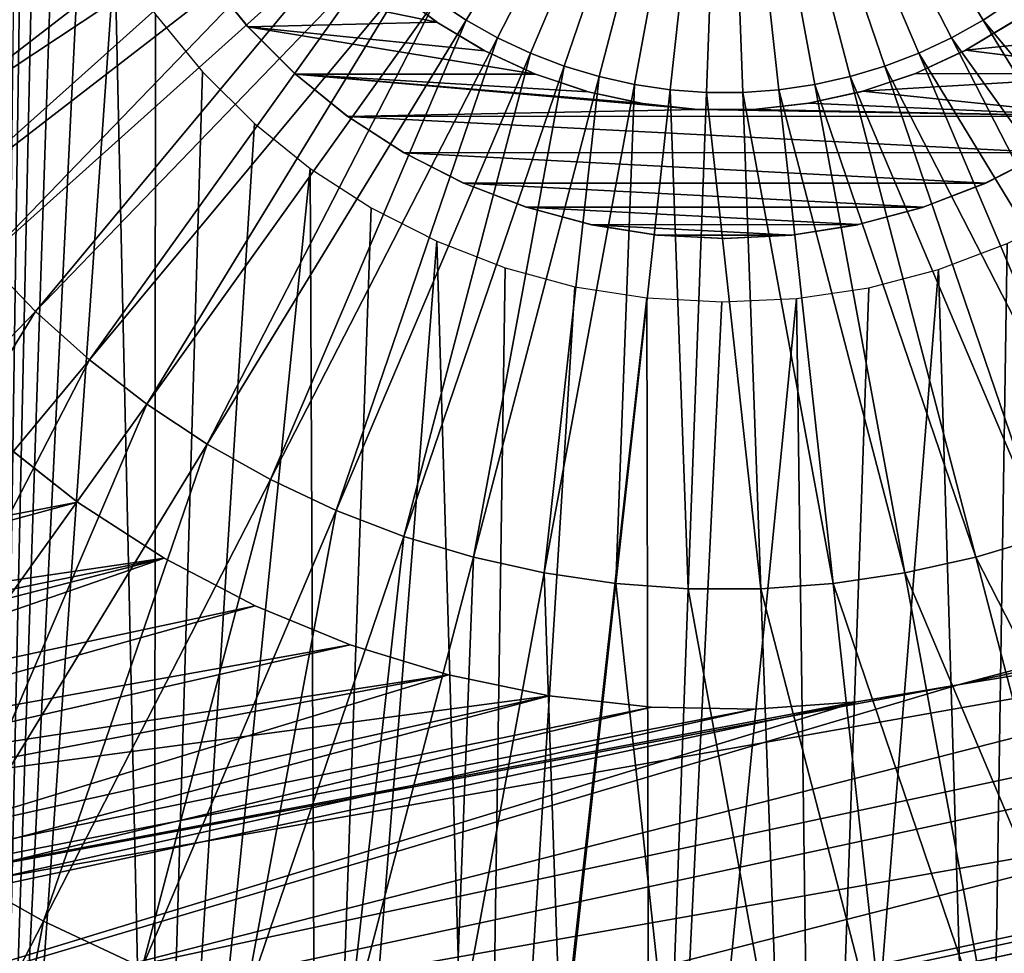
# Model space of a CAD drawing. Header units: millimetres. Extents: x -30.2 to 31.1, y -30.2 to 31.4.
# Tile 18 of 70: x -8.2 to 3.3, y -15.8 to -4.9. Entities that reach past the tile are written whole.
import ezdxf

# ---------------------------------------------------------------- set-up
doc = ezdxf.new("R2010")
doc.units = ezdxf.units.MM
doc.header["$LTSCALE"] = 81.481481
for name, color, linetype in [('10', 7, 'CONTINUOUS'), ('24', 7, 'CONTINUOUS'), ('28', 7, 'CONTINUOUS'), ('30', 7, 'CONTINUOUS'), ('31', 7, 'CONTINUOUS'), ('44', 7, 'CONTINUOUS'), ('45', 7, 'CONTINUOUS'), ('54', 7, 'CONTINUOUS'), ('59', 7, 'CONTINUOUS')]:
    doc.layers.add(name, color=color, linetype=linetype)

msp = doc.modelspace()

# ---------------------------------------------------------------- linework, layer by layer
at = {"layer": '10', "color": 251, "linetype": 'Continuous', "true_color": 0x4c4c4c}
for points in [[(-3.02, -4.948, 6.96), (0, 0, 7), (-3.373, -4.714, 6.96), (-3.02, -4.948, 6.96)], [(-2.651, -5.155, 6.96), (0, 0, 7), (-3.02, -4.948, 6.96), (-2.651, -5.155, 6.96)], [(-2.267, -5.335, 6.96), (0, 0, 7), (-2.651, -5.155, 6.96), (-2.267, -5.335, 6.96)], [(-1.872, -5.486, 6.96), (0, 0, 7), (-2.267, -5.335, 6.96), (-1.872, -5.486, 6.96)], [(-1.466, -5.608, 6.96), (0, 0, 7), (-1.872, -5.486, 6.96), (-1.466, -5.608, 6.96)], [(-1.053, -5.7, 6.96), (0, 0, 7), (-1.466, -5.608, 6.96), (-1.053, -5.7, 6.96)], [(-0.634, -5.762, 6.96), (0, 0, 7), (-1.053, -5.7, 6.96), (-0.634, -5.762, 6.96)], [(-0.212, -5.793, 6.96), (0, 0, 7), (-0.634, -5.762, 6.96), (-0.212, -5.793, 6.96)], [(0.212, -5.793, 6.96), (0, 0, 7), (-0.212, -5.793, 6.96), (0.212, -5.793, 6.96)], [(3.373, -4.714, 6.96), (0, 0, 7), (3.02, -4.948, 6.96), (3.373, -4.714, 6.96)], [(3.02, -4.948, 6.96), (0, 0, 7), (2.651, -5.155, 6.96), (3.02, -4.948, 6.96)], [(2.651, -5.155, 6.96), (0, 0, 7), (2.267, -5.335, 6.96), (2.651, -5.155, 6.96)], [(2.267, -5.335, 6.96), (0, 0, 7), (1.872, -5.486, 6.96), (2.267, -5.335, 6.96)], [(1.872, -5.486, 6.96), (0, 0, 7), (1.466, -5.608, 6.96), (1.872, -5.486, 6.96)], [(1.466, -5.608, 6.96), (0, 0, 7), (1.053, -5.7, 6.96), (1.466, -5.608, 6.96)], [(1.053, -5.7, 6.96), (0, 0, 7), (0.634, -5.762, 6.96), (1.053, -5.7, 6.96)], [(0.634, -5.762, 6.96), (0, 0, 7), (0.212, -5.793, 6.96), (0.634, -5.762, 6.96)], [(-10.114, -5.676, 6.842), (-5.249, -2.46, 6.96), (-10.502, -4.923, 6.842), (-10.114, -5.676, 6.842)], [(-5.055, -2.837, 6.96), (-5.249, -2.46, 6.96), (-10.114, -5.676, 6.842), (-5.055, -2.837, 6.96)], [(-9.673, -6.4, 6.842), (-5.055, -2.837, 6.96), (-10.114, -5.676, 6.842), (-9.673, -6.4, 6.842)], [(-4.834, -3.198, 6.96), (-5.055, -2.837, 6.96), (-9.673, -6.4, 6.842), (-4.834, -3.198, 6.96)], [(-9.18, -7.089, 6.842), (-4.834, -3.198, 6.96), (-9.673, -6.4, 6.842), (-9.18, -7.089, 6.842)], [(-4.588, -3.543, 6.96), (-4.834, -3.198, 6.96), (-9.18, -7.089, 6.842), (-4.588, -3.543, 6.96)], [(-8.638, -7.74, 6.842), (-4.588, -3.543, 6.96), (-9.18, -7.089, 6.842), (-8.638, -7.74, 6.842)], [(-4.317, -3.868, 6.96), (-4.588, -3.543, 6.96), (-8.638, -7.74, 6.842), (-4.317, -3.868, 6.96)], [(-8.05, -8.35, 6.842), (-4.317, -3.868, 6.96), (-8.638, -7.74, 6.842), (-8.05, -8.35, 6.842)], [(-4.023, -4.173, 6.96), (-4.317, -3.868, 6.96), (-8.05, -8.35, 6.842), (-4.023, -4.173, 6.96)], [(-7.419, -8.915, 6.842), (-4.023, -4.173, 6.96), (-8.05, -8.35, 6.842), (-7.419, -8.915, 6.842)], [(-3.708, -4.456, 6.96), (-4.023, -4.173, 6.96), (-7.419, -8.915, 6.842), (-3.708, -4.456, 6.96)], [(-6.749, -9.433, 6.842), (-3.708, -4.456, 6.96), (-7.419, -8.915, 6.842), (-6.749, -9.433, 6.842)], [(-3.373, -4.714, 6.96), (-3.708, -4.456, 6.96), (-6.749, -9.433, 6.842), (-3.373, -4.714, 6.96)], [(-6.042, -9.9, 6.842), (-3.373, -4.714, 6.96), (-6.749, -9.433, 6.842), (-6.042, -9.9, 6.842)], [(-3.02, -4.948, 6.96), (-3.373, -4.714, 6.96), (-6.042, -9.9, 6.842), (-3.02, -4.948, 6.96)], [(3.373, -4.714, 6.96), (3.02, -4.948, 6.96), (6.749, -9.433, 6.842), (3.373, -4.714, 6.96)], [(-5.303, -10.315, 6.842), (-3.02, -4.948, 6.96), (-6.042, -9.9, 6.842), (-5.303, -10.315, 6.842)], [(-2.651, -5.155, 6.96), (-3.02, -4.948, 6.96), (-5.303, -10.315, 6.842), (-2.651, -5.155, 6.96)], [(3.02, -4.948, 6.96), (2.651, -5.155, 6.96), (6.042, -9.9, 6.842), (3.02, -4.948, 6.96)], [(6.749, -9.433, 6.842), (3.02, -4.948, 6.96), (6.042, -9.9, 6.842), (6.749, -9.433, 6.842)], [(-4.536, -10.674, 6.842), (-2.651, -5.155, 6.96), (-5.303, -10.315, 6.842), (-4.536, -10.674, 6.842)], [(-2.267, -5.335, 6.96), (-2.651, -5.155, 6.96), (-4.536, -10.674, 6.842), (-2.267, -5.335, 6.96)], [(2.651, -5.155, 6.96), (2.267, -5.335, 6.96), (5.303, -10.315, 6.842), (2.651, -5.155, 6.96)], [(6.042, -9.9, 6.842), (2.651, -5.155, 6.96), (5.303, -10.315, 6.842), (6.042, -9.9, 6.842)], [(-3.745, -10.977, 6.842), (-2.267, -5.335, 6.96), (-4.536, -10.674, 6.842), (-3.745, -10.977, 6.842)], [(-1.872, -5.486, 6.96), (-2.267, -5.335, 6.96), (-3.745, -10.977, 6.842), (-1.872, -5.486, 6.96)], [(2.267, -5.335, 6.96), (1.872, -5.486, 6.96), (4.536, -10.674, 6.842), (2.267, -5.335, 6.96)], [(5.303, -10.315, 6.842), (2.267, -5.335, 6.96), (4.536, -10.674, 6.842), (5.303, -10.315, 6.842)], [(-2.934, -11.221, 6.842), (-1.872, -5.486, 6.96), (-3.745, -10.977, 6.842), (-2.934, -11.221, 6.842)], [(-1.466, -5.608, 6.96), (-1.872, -5.486, 6.96), (-2.934, -11.221, 6.842), (-1.466, -5.608, 6.96)], [(1.872, -5.486, 6.96), (1.466, -5.608, 6.96), (3.745, -10.977, 6.842), (1.872, -5.486, 6.96)], [(4.536, -10.674, 6.842), (1.872, -5.486, 6.96), (3.745, -10.977, 6.842), (4.536, -10.674, 6.842)], [(-2.107, -11.405, 6.842), (-1.466, -5.608, 6.96), (-2.934, -11.221, 6.842), (-2.107, -11.405, 6.842)], [(-1.053, -5.7, 6.96), (-1.466, -5.608, 6.96), (-2.107, -11.405, 6.842), (-1.053, -5.7, 6.96)], [(1.466, -5.608, 6.96), (1.053, -5.7, 6.96), (2.934, -11.221, 6.842), (1.466, -5.608, 6.96)], [(3.745, -10.977, 6.842), (1.466, -5.608, 6.96), (2.934, -11.221, 6.842), (3.745, -10.977, 6.842)], [(-1.269, -11.529, 6.842), (-1.053, -5.7, 6.96), (-2.107, -11.405, 6.842), (-1.269, -11.529, 6.842)], [(-0.634, -5.762, 6.96), (-1.053, -5.7, 6.96), (-1.269, -11.529, 6.842), (-0.634, -5.762, 6.96)], [(1.053, -5.7, 6.96), (0.634, -5.762, 6.96), (2.107, -11.405, 6.842), (1.053, -5.7, 6.96)], [(2.934, -11.221, 6.842), (1.053, -5.7, 6.96), (2.107, -11.405, 6.842), (2.934, -11.221, 6.842)], [(-0.424, -11.59, 6.842), (-0.634, -5.762, 6.96), (-1.269, -11.529, 6.842), (-0.424, -11.59, 6.842)], [(-0.212, -5.793, 6.96), (-0.634, -5.762, 6.96), (-0.424, -11.59, 6.842), (-0.212, -5.793, 6.96)], [(0.424, -11.59, 6.842), (-0.212, -5.793, 6.96), (-0.424, -11.59, 6.842), (0.424, -11.59, 6.842)], [(0.212, -5.793, 6.96), (-0.212, -5.793, 6.96), (0.424, -11.59, 6.842), (0.212, -5.793, 6.96)], [(0.634, -5.762, 6.96), (0.212, -5.793, 6.96), (1.269, -11.529, 6.842), (0.634, -5.762, 6.96)], [(1.269, -11.529, 6.842), (0.212, -5.793, 6.96), (0.424, -11.59, 6.842), (1.269, -11.529, 6.842)], [(2.107, -11.405, 6.842), (0.634, -5.762, 6.96), (1.269, -11.529, 6.842), (2.107, -11.405, 6.842)], [(-8.05, -8.35, 6.842), (-8.638, -7.74, 6.842), (-12.075, -12.525, 6.644), (-8.05, -8.35, 6.842)], [(-11.129, -13.373, 6.644), (-8.05, -8.35, 6.842), (-12.075, -12.525, 6.644), (-11.129, -13.373, 6.644)], [(-7.419, -8.915, 6.842), (-8.05, -8.35, 6.842), (-11.129, -13.373, 6.644), (-7.419, -8.915, 6.842)], [(-10.123, -14.149, 6.644), (-7.419, -8.915, 6.842), (-11.129, -13.373, 6.644), (-10.123, -14.149, 6.644)], [(-6.749, -9.433, 6.842), (-7.419, -8.915, 6.842), (-10.123, -14.149, 6.644), (-6.749, -9.433, 6.842)], [(-9.063, -14.85, 6.644), (-6.749, -9.433, 6.842), (-10.123, -14.149, 6.644), (-9.063, -14.85, 6.644)], [(-6.042, -9.9, 6.842), (-6.749, -9.433, 6.842), (-9.063, -14.85, 6.644), (-6.042, -9.9, 6.842)], [(-7.955, -15.472, 6.644), (-6.042, -9.9, 6.842), (-9.063, -14.85, 6.644), (-7.955, -15.472, 6.644)], [(-5.303, -10.315, 6.842), (-6.042, -9.9, 6.842), (-7.955, -15.472, 6.644), (-5.303, -10.315, 6.842)], [(-6.804, -16.012, 6.644), (-5.303, -10.315, 6.842), (-7.955, -15.472, 6.644), (-6.804, -16.012, 6.644)], [(-4.536, -10.674, 6.842), (-5.303, -10.315, 6.842), (-6.804, -16.012, 6.644), (-4.536, -10.674, 6.842)], [(-5.617, -16.466, 6.644), (-4.536, -10.674, 6.842), (-6.804, -16.012, 6.644), (-5.617, -16.466, 6.644)], [(-3.745, -10.977, 6.842), (-4.536, -10.674, 6.842), (-5.617, -16.466, 6.644), (-3.745, -10.977, 6.842)], [(-4.4, -16.832, 6.644), (-3.745, -10.977, 6.842), (-5.617, -16.466, 6.644), (-4.4, -16.832, 6.644)], [(-2.934, -11.221, 6.842), (-3.745, -10.977, 6.842), (-4.4, -16.832, 6.644), (-2.934, -11.221, 6.842)], [(3.745, -10.977, 6.842), (2.934, -11.221, 6.842), (5.617, -16.466, 6.644), (3.745, -10.977, 6.842)], [(-3.16, -17.108, 6.644), (-2.934, -11.221, 6.842), (-4.4, -16.832, 6.644), (-3.16, -17.108, 6.644)], [(-2.107, -11.405, 6.842), (-2.934, -11.221, 6.842), (-3.16, -17.108, 6.644), (-2.107, -11.405, 6.842)], [(2.934, -11.221, 6.842), (2.107, -11.405, 6.842), (4.4, -16.832, 6.644), (2.934, -11.221, 6.842)], [(5.617, -16.466, 6.644), (2.934, -11.221, 6.842), (4.4, -16.832, 6.644), (5.617, -16.466, 6.644)], [(-1.903, -17.293, 6.644), (-2.107, -11.405, 6.842), (-3.16, -17.108, 6.644), (-1.903, -17.293, 6.644)], [(-1.269, -11.529, 6.842), (-2.107, -11.405, 6.842), (-1.903, -17.293, 6.644), (-1.269, -11.529, 6.842)], [(2.107, -11.405, 6.842), (1.269, -11.529, 6.842), (3.16, -17.108, 6.644), (2.107, -11.405, 6.842)], [(4.4, -16.832, 6.644), (2.107, -11.405, 6.842), (3.16, -17.108, 6.644), (4.4, -16.832, 6.644)], [(-0.635, -17.386, 6.644), (-1.269, -11.529, 6.842), (-1.903, -17.293, 6.644), (-0.635, -17.386, 6.644)], [(-0.424, -11.59, 6.842), (-1.269, -11.529, 6.842), (-0.635, -17.386, 6.644), (-0.424, -11.59, 6.842)], [(0.635, -17.386, 6.644), (-0.424, -11.59, 6.842), (-0.635, -17.386, 6.644), (0.635, -17.386, 6.644)], [(0.424, -11.59, 6.842), (-0.424, -11.59, 6.842), (0.635, -17.386, 6.644), (0.424, -11.59, 6.842)], [(1.269, -11.529, 6.842), (0.424, -11.59, 6.842), (1.903, -17.293, 6.644), (1.269, -11.529, 6.842)], [(1.903, -17.293, 6.644), (0.424, -11.59, 6.842), (0.635, -17.386, 6.644), (1.903, -17.293, 6.644)], [(3.16, -17.108, 6.644), (1.269, -11.529, 6.842), (1.903, -17.293, 6.644), (3.16, -17.108, 6.644)], [(-10.605, -20.627, 6.367), (-7.955, -15.472, 6.644), (-9.063, -14.85, 6.644), (-10.605, -20.627, 6.367)], [(-10.605, -20.627, 6.367), (-9.071, -21.346, 6.367), (-7.955, -15.472, 6.644), (-10.605, -20.627, 6.367)], [(-9.071, -21.346, 6.367), (-6.804, -16.012, 6.644), (-7.955, -15.472, 6.644), (-9.071, -21.346, 6.367)]]:
    msp.add_3dface(points, dxfattribs=at)
at = {"layer": '24', "color": 4, "linetype": 'Continuous'}
for points in [[(-8.522, -24.102, -2), (-8.25, 0, -2), (-8.182, -0.918, -2), (-8.522, -24.102, -2)], [(-8.036, -1.793, -2), (-8.522, -24.102, -2), (-8.182, -0.918, -2), (-8.036, -1.793, -2)], [(-7.812, -2.625, -2), (-8.522, -24.102, -2), (-8.036, -1.793, -2), (-7.812, -2.625, -2)], [(-7.509, -3.413, -2), (-8.522, -24.102, -2), (-7.812, -2.625, -2), (-7.509, -3.413, -2)], [(-7.122, -4.164, -2), (-8.522, -24.102, -2), (-7.509, -3.413, -2), (-7.122, -4.164, -2)], [(-6.663, -24.68, -2), (-8.522, -24.102, -2), (-7.122, -4.164, -2), (-6.663, -24.68, -2)], [(-6.646, -4.882, -2), (-6.663, -24.68, -2), (-7.122, -4.164, -2), (-6.646, -4.882, -2)], [(-6.096, -5.552, -2), (-6.663, -24.68, -2), (-6.646, -4.882, -2), (-6.096, -5.552, -2)], [(-5.49, -6.155, -2), (-6.663, -24.68, -2), (-6.096, -5.552, -2), (-5.49, -6.155, -2)], [(-4.842, -6.679, -2), (-6.663, -24.68, -2), (-5.49, -6.155, -2), (-4.842, -6.679, -2)], [(-4.755, -25.118, -2), (-6.663, -24.68, -2), (-4.842, -6.679, -2), (-4.755, -25.118, -2)], [(-4.127, -7.139, -2), (-4.755, -25.118, -2), (-4.842, -6.679, -2), (-4.127, -7.139, -2)], [(4.957, -25.079, -2), (3.028, -25.384, -2), (4.791, -6.716, -2), (4.957, -25.079, -2)], [(4.791, -6.716, -2), (3.028, -25.384, -2), (4.072, -7.172, -2), (4.791, -6.716, -2)], [(-3.36, -7.53, -2), (-4.755, -25.118, -2), (-4.127, -7.139, -2), (-3.36, -7.53, -2)], [(4.072, -7.172, -2), (3.028, -25.384, -2), (3.3, -7.557, -2), (4.072, -7.172, -2)], [(-2.826, -25.408, -2), (-4.755, -25.118, -2), (-3.36, -7.53, -2), (-2.826, -25.408, -2)], [(-2.561, -7.841, -2), (-2.826, -25.408, -2), (-3.36, -7.53, -2), (-2.561, -7.841, -2)], [(3.3, -7.557, -2), (3.028, -25.384, -2), (2.497, -7.862, -2), (3.3, -7.557, -2)], [(-1.751, -8.061, -2), (-2.826, -25.408, -2), (-2.561, -7.841, -2), (-1.751, -8.061, -2)], [(3.028, -25.384, -2), (1.077, -25.541, -2), (2.497, -7.862, -2), (3.028, -25.384, -2)], [(2.497, -7.862, -2), (1.077, -25.541, -2), (1.685, -8.075, -2), (2.497, -7.862, -2)], [(-0.908, -8.192, -2), (-2.826, -25.408, -2), (-1.751, -8.061, -2), (-0.908, -8.192, -2)], [(1.685, -8.075, -2), (1.077, -25.541, -2), (0.841, -8.199, -2), (1.685, -8.075, -2)], [(-0.875, -25.549, -2), (-2.826, -25.408, -2), (-0.908, -8.192, -2), (-0.875, -25.549, -2)], [(-0.034, -8.238, -2), (-0.875, -25.549, -2), (-0.908, -8.192, -2), (-0.034, -8.238, -2)], [(1.077, -25.541, -2), (-0.875, -25.549, -2), (0.841, -8.199, -2), (1.077, -25.541, -2)], [(0.841, -8.199, -2), (-0.875, -25.549, -2), (-0.034, -8.238, -2), (0.841, -8.199, -2)]]:
    msp.add_3dface(points, dxfattribs=at)
at = {"layer": '28', "color": 253, "linetype": 'Continuous', "true_color": 0x98aaaf}
for points in [[(-5.574, -5.018, -0.5), (-6.068, -4.408, -0.5), (-6.062, -4.416, -25), (-5.574, -5.018, -0.5)], [(-5.567, -5.026, -25), (-5.574, -5.018, -0.5), (-6.062, -4.416, -25), (-5.567, -5.026, -25)], [(-5.018, -5.574, -0.5), (-5.574, -5.018, -0.5), (-5.567, -5.026, -25), (-5.018, -5.574, -0.5)], [(-5.012, -5.58, -25), (-5.018, -5.574, -0.5), (-5.567, -5.026, -25), (-5.012, -5.58, -25)], [(-4.408, -6.068, -0.5), (-5.018, -5.574, -0.5), (-5.012, -5.58, -25), (-4.408, -6.068, -0.5)], [(-4.402, -6.072, -25), (-4.408, -6.068, -0.5), (-5.012, -5.58, -25), (-4.402, -6.072, -25)], [(-3.75, -6.495, -0.5), (-4.408, -6.068, -0.5), (-4.402, -6.072, -25), (-3.75, -6.495, -0.5)], [(-3.744, -6.499, -25), (-3.75, -6.495, -0.5), (-4.402, -6.072, -25), (-3.744, -6.499, -25)], [(-3.051, -6.851, -0.5), (-3.75, -6.495, -0.5), (-3.744, -6.499, -25), (-3.051, -6.851, -0.5)], [(-3.045, -6.854, -25), (-3.051, -6.851, -0.5), (-3.744, -6.499, -25), (-3.045, -6.854, -25)], [(3.744, -6.499, -0.5), (3.045, -6.854, -0.5), (3.051, -6.851, -25), (3.744, -6.499, -0.5)], [(3.75, -6.495, -25), (3.744, -6.499, -0.5), (3.051, -6.851, -25), (3.75, -6.495, -25)], [(-2.319, -7.132, -0.5), (-3.051, -6.851, -0.5), (-3.045, -6.854, -25), (-2.319, -7.132, -0.5)], [(-2.313, -7.134, -25), (-2.319, -7.132, -0.5), (-3.045, -6.854, -25), (-2.313, -7.134, -25)], [(3.045, -6.854, -0.5), (2.313, -7.135, -0.5), (2.32, -7.132, -25), (3.045, -6.854, -0.5)], [(3.051, -6.851, -25), (3.045, -6.854, -0.5), (2.32, -7.132, -25), (3.051, -6.851, -25)], [(-1.562, -7.336, -0.5), (-2.319, -7.132, -0.5), (-2.313, -7.134, -25), (-1.562, -7.336, -0.5)], [(-1.555, -7.337, -25), (-1.562, -7.336, -0.5), (-2.313, -7.134, -25), (-1.555, -7.337, -25)], [(2.313, -7.135, -0.5), (1.555, -7.337, -0.5), (1.562, -7.335, -25), (2.313, -7.135, -0.5)], [(2.32, -7.132, -25), (2.313, -7.135, -0.5), (1.562, -7.335, -25), (2.32, -7.132, -25)], [(-0.787, -7.459, -0.5), (-1.562, -7.336, -0.5), (-1.555, -7.337, -25), (-0.787, -7.459, -0.5)], [(-0.78, -7.459, -25), (-0.787, -7.459, -0.5), (-1.555, -7.337, -25), (-0.78, -7.459, -25)], [(1.555, -7.337, -0.5), (0.78, -7.459, -0.5), (0.787, -7.459, -25), (1.555, -7.337, -0.5)], [(1.562, -7.335, -25), (1.555, -7.337, -0.5), (0.787, -7.459, -25), (1.562, -7.335, -25)], [(-0.004, -7.5, -0.5), (-0.787, -7.459, -0.5), (-0.78, -7.459, -25), (-0.004, -7.5, -0.5)], [(0.004, -7.5, -25), (-0.004, -7.5, -0.5), (-0.78, -7.459, -25), (0.004, -7.5, -25)], [(0.78, -7.459, -0.5), (-0.004, -7.5, -0.5), (0.004, -7.5, -25), (0.78, -7.459, -0.5)], [(0.787, -7.459, -25), (0.78, -7.459, -0.5), (0.004, -7.5, -25), (0.787, -7.459, -25)]]:
    msp.add_3dface(points, dxfattribs=at)
at = {"layer": '30', "color": 253, "linetype": 'Continuous', "true_color": 0x98aaaf}
for points in [[(-3.887, -4.571, -0.5), (-3.37, -4.964, -0.5), (-3.882, -4.575, -25), (-3.887, -4.571, -0.5)], [(-3.882, -4.575, -25), (-3.37, -4.964, -0.5), (-3.361, -4.97, -25), (-3.882, -4.575, -25)], [(-3.37, -4.964, -0.5), (-2.815, -5.298, -0.5), (-3.361, -4.97, -25), (-3.37, -4.964, -0.5)], [(-3.361, -4.97, -25), (-2.815, -5.298, -0.5), (-2.801, -5.306, -25), (-3.361, -4.97, -25)], [(2.801, -5.306, -0.5), (3.361, -4.97, -0.5), (2.815, -5.299, -25), (2.801, -5.306, -0.5)], [(2.815, -5.299, -25), (3.361, -4.97, -0.5), (3.371, -4.964, -25), (2.815, -5.299, -25)], [(-2.815, -5.298, -0.5), (-2.228, -5.571, -0.5), (-2.801, -5.306, -25), (-2.815, -5.298, -0.5)], [(-2.801, -5.306, -25), (-2.228, -5.571, -0.5), (-2.209, -5.579, -25), (-2.801, -5.306, -25)], [(2.209, -5.579, -0.5), (2.801, -5.306, -0.5), (2.228, -5.571, -25), (2.209, -5.579, -0.5)], [(2.228, -5.571, -25), (2.801, -5.306, -0.5), (2.815, -5.299, -25), (2.228, -5.571, -25)], [(-2.228, -5.571, -0.5), (-1.614, -5.779, -0.5), (-2.209, -5.579, -25), (-2.228, -5.571, -0.5)], [(-2.209, -5.579, -25), (-1.614, -5.779, -0.5), (-1.592, -5.785, -25), (-2.209, -5.579, -25)], [(1.592, -5.785, -0.5), (2.209, -5.579, -0.5), (1.615, -5.779, -25), (1.592, -5.785, -0.5)], [(1.615, -5.779, -25), (2.209, -5.579, -0.5), (2.228, -5.571, -25), (1.615, -5.779, -25)], [(-1.614, -5.779, -0.5), (-0.982, -5.919, -0.5), (-1.592, -5.785, -25), (-1.614, -5.779, -0.5)], [(-1.592, -5.785, -25), (-0.982, -5.919, -0.5), (-0.956, -5.923, -25), (-1.592, -5.785, -25)], [(0.956, -5.923, -0.5), (1.592, -5.785, -0.5), (0.982, -5.919, -25), (0.956, -5.923, -0.5)], [(0.982, -5.919, -25), (1.592, -5.785, -0.5), (1.615, -5.779, -25), (0.982, -5.919, -25)], [(-0.982, -5.919, -0.5), (-0.338, -5.99, -0.5), (-0.956, -5.923, -25), (-0.982, -5.919, -0.5)], [(-0.956, -5.923, -25), (-0.338, -5.99, -0.5), (-0.311, -5.992, -25), (-0.956, -5.923, -25)], [(0.311, -5.992, -0.5), (0.956, -5.923, -0.5), (0.338, -5.99, -25), (0.311, -5.992, -0.5)], [(0.338, -5.99, -25), (0.956, -5.923, -0.5), (0.982, -5.919, -25), (0.338, -5.99, -25)], [(-0.338, -5.99, -0.5), (0.311, -5.992, -0.5), (-0.311, -5.992, -25), (-0.338, -5.99, -0.5)], [(-0.311, -5.992, -25), (0.311, -5.992, -0.5), (0.338, -5.99, -25), (-0.311, -5.992, -25)]]:
    msp.add_3dface(points, dxfattribs=at)
at = {"layer": '31', "color": 253, "linetype": 'Continuous', "true_color": 0x98aaaf}
for points in [[(-5.567, -5.026, -25), (-6.062, -4.416, -25), (-3.361, -4.97, -25), (-5.567, -5.026, -25)], [(-6.062, -4.416, -25), (-3.882, -4.575, -25), (-3.361, -4.97, -25), (-6.062, -4.416, -25)], [(-5.567, -5.026, -25), (-3.361, -4.97, -25), (-2.801, -5.306, -25), (-5.567, -5.026, -25)], [(-5.012, -5.58, -25), (-5.567, -5.026, -25), (-2.209, -5.579, -25), (-5.012, -5.58, -25)], [(-5.567, -5.026, -25), (-2.801, -5.306, -25), (-2.209, -5.579, -25), (-5.567, -5.026, -25)], [(5.573, -5.019, -25), (2.815, -5.299, -25), (3.371, -4.964, -25), (5.573, -5.019, -25)], [(5.573, -5.019, -25), (5.018, -5.574, -25), (2.815, -5.299, -25), (5.573, -5.019, -25)], [(5.018, -5.574, -25), (2.228, -5.571, -25), (2.815, -5.299, -25), (5.018, -5.574, -25)], [(-5.012, -5.58, -25), (-2.209, -5.579, -25), (-1.592, -5.785, -25), (-5.012, -5.58, -25)], [(-4.402, -6.072, -25), (-5.012, -5.58, -25), (-0.311, -5.992, -25), (-4.402, -6.072, -25)], [(-5.012, -5.58, -25), (-1.592, -5.785, -25), (-0.956, -5.923, -25), (-5.012, -5.58, -25)], [(-5.012, -5.58, -25), (-0.956, -5.923, -25), (-0.311, -5.992, -25), (-5.012, -5.58, -25)], [(5.018, -5.574, -25), (1.615, -5.779, -25), (2.228, -5.571, -25), (5.018, -5.574, -25)], [(5.018, -5.574, -25), (4.408, -6.068, -25), (1.615, -5.779, -25), (5.018, -5.574, -25)], [(4.408, -6.068, -25), (0.982, -5.919, -25), (1.615, -5.779, -25), (4.408, -6.068, -25)], [(4.408, -6.068, -25), (0.338, -5.99, -25), (0.982, -5.919, -25), (4.408, -6.068, -25)], [(4.408, -6.068, -25), (-4.402, -6.072, -25), (-0.311, -5.992, -25), (4.408, -6.068, -25)], [(4.408, -6.068, -25), (3.75, -6.495, -25), (-4.402, -6.072, -25), (4.408, -6.068, -25)], [(3.75, -6.495, -25), (-3.744, -6.499, -25), (-4.402, -6.072, -25), (3.75, -6.495, -25)], [(4.408, -6.068, -25), (-0.311, -5.992, -25), (0.338, -5.99, -25), (4.408, -6.068, -25)], [(3.75, -6.495, -25), (3.051, -6.851, -25), (-3.744, -6.499, -25), (3.75, -6.495, -25)], [(3.051, -6.851, -25), (-3.045, -6.854, -25), (-3.744, -6.499, -25), (3.051, -6.851, -25)], [(3.051, -6.851, -25), (2.32, -7.132, -25), (-3.045, -6.854, -25), (3.051, -6.851, -25)], [(2.32, -7.132, -25), (-2.313, -7.134, -25), (-3.045, -6.854, -25), (2.32, -7.132, -25)], [(2.32, -7.132, -25), (1.562, -7.335, -25), (-2.313, -7.134, -25), (2.32, -7.132, -25)], [(1.562, -7.335, -25), (-1.555, -7.337, -25), (-2.313, -7.134, -25), (1.562, -7.335, -25)], [(1.562, -7.335, -25), (0.787, -7.459, -25), (-1.555, -7.337, -25), (1.562, -7.335, -25)], [(0.787, -7.459, -25), (-0.78, -7.459, -25), (-1.555, -7.337, -25), (0.787, -7.459, -25)], [(0.787, -7.459, -25), (0.004, -7.5, -25), (-0.78, -7.459, -25), (0.787, -7.459, -25)]]:
    msp.add_3dface(points, dxfattribs=at)
at = {"layer": '44', "linetype": 'Continuous'}
for points in [[(22.63, -10.023, -201), (23.346, -8.216, -201), (-16.525, -18.425, -201), (22.63, -10.023, -201)], [(-16.525, -18.425, -201), (23.346, -8.216, -201), (2.728, -12.711, -201), (-16.525, -18.425, -201)], [(2.728, -12.711, -201), (23.346, -8.216, -201), (3.889, -12.405, -201), (2.728, -12.711, -201)], [(-8.5, -9.837, -201), (-20.37, -14.058, -201), (-7.556, -10.579, -201), (-8.5, -9.837, -201)], [(-15.029, -19.665, -201), (22.63, -10.023, -201), (-16.525, -18.425, -201), (-15.029, -19.665, -201)], [(21.774, -11.767, -201), (22.63, -10.023, -201), (-15.029, -19.665, -201), (21.774, -11.767, -201)], [(-7.556, -10.579, -201), (-20.37, -14.058, -201), (-6.547, -11.231, -201), (-7.556, -10.579, -201)], [(-20.37, -14.058, -201), (-19.204, -15.613, -201), (-6.547, -11.231, -201), (-20.37, -14.058, -201)], [(-6.547, -11.231, -201), (-19.204, -15.613, -201), (-5.483, -11.787, -201), (-6.547, -11.231, -201)], [(-5.483, -11.787, -201), (-19.204, -15.613, -201), (-4.372, -12.243, -201), (-5.483, -11.787, -201)], [(21.774, -11.767, -201), (-15.029, -19.665, -201), (3.23, -15.882, -201), (21.774, -11.767, -201)], [(3.57, -15.809, -201), (21.774, -11.767, -201), (3.23, -15.882, -201), (3.57, -15.809, -201)], [(-4.372, -12.243, -201), (-19.204, -15.613, -201), (-3.224, -12.594, -201), (-4.372, -12.243, -201)], [(-19.204, -15.613, -201), (-17.92, -17.072, -201), (-3.224, -12.594, -201), (-19.204, -15.613, -201)], [(-3.224, -12.594, -201), (-17.92, -17.072, -201), (-2.048, -12.838, -201), (-3.224, -12.594, -201)], [(1.543, -12.908, -201), (-16.525, -18.425, -201), (2.728, -12.711, -201), (1.543, -12.908, -201)], [(-2.048, -12.838, -201), (-17.92, -17.072, -201), (-0.855, -12.972, -201), (-2.048, -12.838, -201)], [(-17.92, -17.072, -201), (-16.525, -18.425, -201), (1.543, -12.908, -201), (-17.92, -17.072, -201)], [(0.346, -12.995, -201), (-17.92, -17.072, -201), (1.543, -12.908, -201), (0.346, -12.995, -201)], [(-0.855, -12.972, -201), (-17.92, -17.072, -201), (0.346, -12.995, -201), (-0.855, -12.972, -201)]]:
    msp.add_3dface(points, dxfattribs=at)
at = {"layer": '45', "linetype": 'Continuous'}
for points in [[(-8.5, -9.837, -201), (-7.556, -10.579, -201), (-8.473, -9.859, -207.755), (-8.5, -9.837, -201)], [(-8.5, -9.837, -238), (-7.556, -10.579, -201), (-7.556, -10.579, -238), (-8.5, -9.837, -238)], [(-7.556, -10.579, -201), (-8.5, -9.837, -238), (-8.459, -9.871, -222.5), (-7.556, -10.579, -201)], [(-8.473, -9.859, -207.755), (-7.556, -10.579, -201), (-8.459, -9.871, -208), (-8.473, -9.859, -207.755)], [(-7.556, -10.579, -201), (-8.459, -9.871, -222.5), (-8.459, -9.871, -208), (-7.556, -10.579, -201)], [(-7.556, -10.579, -201), (-6.547, -11.231, -201), (-7.556, -10.579, -238), (-7.556, -10.579, -201)], [(-7.556, -10.579, -238), (-6.547, -11.231, -201), (-6.547, -11.231, -238), (-7.556, -10.579, -238)], [(-6.547, -11.231, -201), (-5.483, -11.787, -201), (-6.547, -11.231, -238), (-6.547, -11.231, -201)], [(-6.547, -11.231, -238), (-5.483, -11.787, -201), (-5.483, -11.787, -238), (-6.547, -11.231, -238)], [(-5.483, -11.787, -201), (-4.372, -12.243, -201), (-5.483, -11.787, -238), (-5.483, -11.787, -201)], [(-5.483, -11.787, -238), (-4.372, -12.243, -201), (-4.372, -12.243, -238), (-5.483, -11.787, -238)], [(-4.372, -12.243, -201), (-3.224, -12.594, -201), (-4.372, -12.243, -238), (-4.372, -12.243, -201)], [(-4.372, -12.243, -238), (-3.224, -12.594, -201), (-3.224, -12.594, -238), (-4.372, -12.243, -238)], [(2.728, -12.711, -201), (3.889, -12.405, -201), (2.728, -12.711, -238), (2.728, -12.711, -201)], [(2.728, -12.711, -238), (3.889, -12.405, -201), (3.889, -12.405, -238), (2.728, -12.711, -238)], [(-3.224, -12.594, -201), (-2.048, -12.838, -201), (-3.224, -12.594, -238), (-3.224, -12.594, -201)], [(-3.224, -12.594, -238), (-2.048, -12.838, -201), (-2.048, -12.838, -238), (-3.224, -12.594, -238)], [(1.543, -12.908, -201), (2.728, -12.711, -201), (1.543, -12.908, -238), (1.543, -12.908, -201)], [(1.543, -12.908, -238), (2.728, -12.711, -201), (2.728, -12.711, -238), (1.543, -12.908, -238)], [(-2.048, -12.838, -201), (-0.855, -12.972, -201), (-2.048, -12.838, -238), (-2.048, -12.838, -201)], [(-2.048, -12.838, -238), (-0.855, -12.972, -201), (-0.855, -12.972, -238), (-2.048, -12.838, -238)], [(-0.855, -12.972, -201), (0.346, -12.995, -201), (-0.855, -12.972, -238), (-0.855, -12.972, -201)], [(-0.855, -12.972, -238), (0.346, -12.995, -201), (0.346, -12.995, -238), (-0.855, -12.972, -238)], [(0.346, -12.995, -201), (1.543, -12.908, -201), (0.346, -12.995, -238), (0.346, -12.995, -201)], [(0.346, -12.995, -238), (1.543, -12.908, -201), (1.543, -12.908, -238), (0.346, -12.995, -238)]]:
    msp.add_3dface(points, dxfattribs=at)
at = {"layer": '54', "linetype": 'Continuous'}
for points in [[(3.57, -15.809, -201), (3.23, -15.882, -201), (3.57, -15.809, -238), (3.57, -15.809, -201)], [(3.57, -15.809, -238), (3.23, -15.882, -201), (3.23, -15.882, -238), (3.57, -15.809, -238)]]:
    msp.add_3dface(points, dxfattribs=at)
at = {"layer": '59', "linetype": 'Continuous'}
for points in [[(-23.091, -17.545, -238), (2.728, -12.711, -238), (27.704, -8.571, -238), (-23.091, -17.545, -238)], [(-21.749, -19.183, -238), (-23.091, -17.545, -238), (27.704, -8.571, -238), (-21.749, -19.183, -238)], [(27.005, -10.571, -238), (-21.749, -19.183, -238), (27.704, -8.571, -238), (27.005, -10.571, -238)], [(2.728, -12.711, -238), (3.889, -12.405, -238), (27.704, -8.571, -238), (2.728, -12.711, -238)], [(-8.5, -9.837, -238), (-7.556, -10.579, -238), (-25.399, -13.996, -238), (-8.5, -9.837, -238)], [(-7.556, -10.579, -238), (-6.547, -11.231, -238), (-25.399, -13.996, -238), (-7.556, -10.579, -238)], [(-20.29, -20.72, -238), (-21.749, -19.183, -238), (27.005, -10.571, -238), (-20.29, -20.72, -238)], [(3.57, -15.809, -238), (-20.29, -20.72, -238), (27.005, -10.571, -238), (3.57, -15.809, -238)], [(-25.399, -13.996, -238), (-6.547, -11.231, -238), (-24.31, -15.812, -238), (-25.399, -13.996, -238)], [(-6.547, -11.231, -238), (-5.483, -11.787, -238), (-24.31, -15.812, -238), (-6.547, -11.231, -238)], [(-5.483, -11.787, -238), (-4.372, -12.243, -238), (-24.31, -15.812, -238), (-5.483, -11.787, -238)], [(-4.372, -12.243, -238), (-3.224, -12.594, -238), (-24.31, -15.812, -238), (-4.372, -12.243, -238)], [(-3.224, -12.594, -238), (-2.048, -12.838, -238), (-24.31, -15.812, -238), (-3.224, -12.594, -238)], [(1.543, -12.908, -238), (2.728, -12.711, -238), (-23.091, -17.545, -238), (1.543, -12.908, -238)], [(-24.31, -15.812, -238), (-2.048, -12.838, -238), (-23.091, -17.545, -238), (-24.31, -15.812, -238)], [(-2.048, -12.838, -238), (-0.855, -12.972, -238), (-23.091, -17.545, -238), (-2.048, -12.838, -238)], [(0.346, -12.995, -238), (1.543, -12.908, -238), (-23.091, -17.545, -238), (0.346, -12.995, -238)], [(-0.855, -12.972, -238), (0.346, -12.995, -238), (-23.091, -17.545, -238), (-0.855, -12.972, -238)], [(3.57, -15.809, -238), (3.23, -15.882, -238), (-20.29, -20.72, -238), (3.57, -15.809, -238)]]:
    msp.add_3dface(points, dxfattribs=at)

doc.saveas('drawing.dxf')
